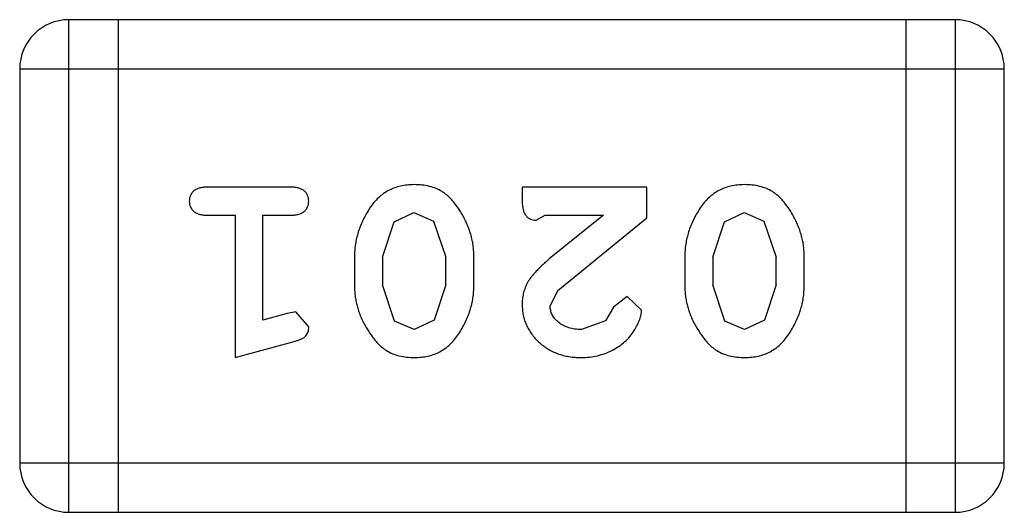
# Model space of a CAD drawing. Header units: inches. Extents: x -13 to 240, y -18 to 126.
# Tile 28 of 112: x 190.172 to 190.781, y 31.714 to 32.019. Entities that reach past the tile are written whole.
import ezdxf

# ---------------------------------------------------------------- set-up
doc = ezdxf.new("R2010")
doc.units = ezdxf.units.IN
doc.header["$LTSCALE"] = 1.21
doc.header["$MEASUREMENT"] = 0
doc.layers.get('0').update_dxf_attribs({"linetype": 'CONTINUOUS'})

msp = doc.modelspace()

# ---------------------------------------------------------------- linework, layer by layer
at = {"color": 7, "linetype": 'Continuous'}
for p, q in [((190.20223, 31.71384), (190.20223, 32.01864)), ((190.75087, 32.01864), (190.20223, 32.01864)), ((190.23271, 32.01864), (190.23271, 31.71384)), ((190.72039, 32.01864), (190.72039, 31.71384)), ((190.75087, 32.01864), (190.75087, 31.71384)), ((190.17175, 31.98816), (190.17175, 31.74432)), ((190.17175, 31.98816), (190.78135, 31.98816)), ((190.78135, 31.74432), (190.78135, 31.98816)), ((190.33968, 31.91501), (190.28777, 31.91501)), ((190.48284, 31.91501), (190.48284, 31.90714)), ((190.55993, 31.91501), (190.48284, 31.91501)), ((190.55993, 31.89613), (190.55993, 31.91501)), ((190.28777, 31.8977), (190.30507, 31.8977)), ((190.30507, 31.8977), (190.30507, 31.8096)), ((190.32238, 31.83274), (190.32238, 31.8977)), ((190.32238, 31.8977), (190.33968, 31.8977)), ((190.40357, 31.89347), (190.41586, 31.89927)), ((190.41586, 31.89927), (190.428, 31.89399)), ((190.49149, 31.89456), (190.497, 31.8977)), ((190.497, 31.8977), (190.53318, 31.8977)), ((190.53318, 31.8977), (190.4996, 31.87066)), ((190.50491, 31.85115), (190.55993, 31.89613)), ((190.60808, 31.89347), (190.62037, 31.89927)), ((190.62037, 31.89927), (190.63251, 31.89399)), ((190.39632, 31.8717), (190.40357, 31.89347)), ((190.428, 31.89399), (190.43565, 31.8717)), ((190.60083, 31.8717), (190.60808, 31.89347)), ((190.63251, 31.89399), (190.64016, 31.8717)), ((190.37901, 31.87197), (190.37901, 31.85422)), ((190.39632, 31.8717), (190.39632, 31.85449)), ((190.43565, 31.85449), (190.43565, 31.8717)), ((190.45295, 31.85422), (190.45295, 31.87197)), ((190.58352, 31.87197), (190.58352, 31.85422)), ((190.60083, 31.8717), (190.60083, 31.85449)), ((190.64016, 31.85449), (190.64016, 31.8717)), ((190.65746, 31.85422), (190.65746, 31.87197)), ((190.40389, 31.83219), (190.39632, 31.85449)), ((190.43565, 31.85449), (190.42839, 31.83271)), ((190.6084, 31.83219), (190.60083, 31.85449)), ((190.64016, 31.85449), (190.63291, 31.83271)), ((190.50015, 31.84144), (190.50491, 31.85115)), ((190.54795, 31.84736), (190.53947, 31.8408)), ((190.55678, 31.83893), (190.54795, 31.84736)), ((190.53947, 31.8408), (190.53451, 31.83229)), ((190.3374, 31.83689), (190.32238, 31.83274)), ((190.3428, 31.83792), (190.3374, 31.83689)), ((190.3507, 31.82865), (190.3428, 31.83792)), ((190.41603, 31.82691), (190.40389, 31.83219)), ((190.42839, 31.83271), (190.41603, 31.82691)), ((190.53451, 31.83229), (190.51964, 31.82691)), ((190.62054, 31.82691), (190.6084, 31.83219)), ((190.63291, 31.83271), (190.62054, 31.82691)), ((190.30507, 31.8096), (190.34165, 31.81949)), ((190.78135, 31.74432), (190.17175, 31.74432)), ((190.20223, 31.71384), (190.75087, 31.71384))]:
    msp.add_line(p, q, dxfattribs=at)
for centre, start, end in [((190.20223, 31.98816), 90, 180), ((190.75087, 31.98816), 0, 90), ((190.20223, 31.74432), 180, 270), ((190.75087, 31.74432), 270, 0)]:
    msp.add_arc(centre, 0.03048, start, end, dxfattribs=at)
for points, knots in [([(190.28777, 31.91501), (190.28687, 31.91499), (190.28519, 31.91495), (190.28287, 31.91447), (190.2809, 31.91376), (190.27936, 31.91267), (190.27819, 31.91135), (190.27736, 31.90983), (190.27685, 31.90815), (190.27679, 31.90696), (190.27676, 31.90635)], [0, 0, 0, 0, 0.169012, 0.317488, 0.445429, 0.560977, 0.67065, 0.776666, 0.88492, 1, 1, 1, 1]), ([(190.3507, 31.90635), (190.35066, 31.90696), (190.3506, 31.90815), (190.35009, 31.90983), (190.34926, 31.91134), (190.34811, 31.91269), (190.34655, 31.91375), (190.34458, 31.91448), (190.34226, 31.91495), (190.34058, 31.91499), (190.33968, 31.91501)], [0, 0, 0, 0, 0.115051, 0.223278, 0.329269, 0.437893, 0.554681, 0.682591, 0.83103, 1, 1, 1, 1]), ([(190.41591, 31.91658), (190.41446, 31.91654), (190.41164, 31.91647), (190.40755, 31.91575), (190.40372, 31.91463), (190.40014, 31.91304), (190.39681, 31.91102), (190.39378, 31.9085), (190.39097, 31.90556), (190.38852, 31.90217), (190.38632, 31.89857), (190.38436, 31.8949), (190.38271, 31.89118), (190.38135, 31.88742), (190.38033, 31.88361), (190.37955, 31.87977), (190.3791, 31.87588), (190.37904, 31.87327), (190.37901, 31.87197)], [0, 0, 0, 0, 0.067217, 0.131051, 0.19272, 0.252824, 0.312745, 0.373449, 0.436041, 0.501494, 0.567761, 0.632087, 0.695096, 0.757109, 0.817993, 0.878657, 0.939311, 1, 1, 1, 1]), ([(190.45295, 31.87197), (190.45293, 31.87304), (190.4529, 31.87517), (190.45258, 31.87834), (190.4521, 31.88147), (190.4514, 31.88457), (190.45054, 31.88761), (190.4494, 31.8906), (190.44814, 31.89357), (190.44666, 31.89645), (190.44509, 31.89918), (190.44347, 31.90173), (190.44182, 31.90403), (190.44018, 31.90615), (190.43848, 31.908), (190.43678, 31.90967), (190.43504, 31.9111), (190.43268, 31.91269), (190.4295, 31.9143), (190.4253, 31.91561), (190.42073, 31.91644), (190.41755, 31.91653), (190.41591, 31.91658)], [0, 0, 0, 0, 0.049886, 0.09882, 0.148132, 0.19689, 0.246038, 0.295176, 0.345305, 0.395692, 0.445312, 0.491875, 0.535813, 0.577009, 0.616081, 0.652689, 0.687585, 0.720206, 0.785062, 0.85223, 0.923759, 1, 1, 1, 1]), ([(190.62042, 31.91658), (190.61897, 31.91654), (190.61616, 31.91647), (190.61206, 31.91575), (190.60823, 31.91463), (190.60465, 31.91304), (190.60132, 31.91102), (190.59829, 31.9085), (190.59548, 31.90556), (190.59303, 31.90217), (190.59083, 31.89857), (190.58887, 31.8949), (190.58722, 31.89118), (190.58586, 31.88742), (190.58484, 31.88361), (190.58406, 31.87977), (190.58361, 31.87588), (190.58355, 31.87327), (190.58352, 31.87197)], [0, 0, 0, 0, 0.067217, 0.131051, 0.19272, 0.252824, 0.312745, 0.373449, 0.436041, 0.501494, 0.567761, 0.632087, 0.695096, 0.757109, 0.817993, 0.878657, 0.939311, 1, 1, 1, 1]), ([(190.65746, 31.87197), (190.65744, 31.87304), (190.65741, 31.87517), (190.6571, 31.87834), (190.65662, 31.88147), (190.65591, 31.88457), (190.65505, 31.88761), (190.65391, 31.8906), (190.65265, 31.89357), (190.65117, 31.89645), (190.6496, 31.89918), (190.64798, 31.90173), (190.64633, 31.90403), (190.64469, 31.90615), (190.64299, 31.908), (190.64129, 31.90967), (190.63955, 31.9111), (190.63719, 31.91269), (190.63401, 31.9143), (190.62981, 31.91561), (190.62524, 31.91644), (190.62206, 31.91653), (190.62042, 31.91658)], [0, 0, 0, 0, 0.049886, 0.09882, 0.148132, 0.19689, 0.246038, 0.295176, 0.345305, 0.395692, 0.445312, 0.491875, 0.535813, 0.577009, 0.616081, 0.652689, 0.687585, 0.720206, 0.785062, 0.85223, 0.923759, 1, 1, 1, 1]), ([(190.48284, 31.90714), (190.48286, 31.90607), (190.4829, 31.9041), (190.48335, 31.90139), (190.48401, 31.89914), (190.48508, 31.8974), (190.48639, 31.89611), (190.48791, 31.89521), (190.48963, 31.89463), (190.49086, 31.89458), (190.49149, 31.89456)], [0, 0, 0, 0, 0.1844, 0.34094, 0.473574, 0.586824, 0.690029, 0.789175, 0.890445, 1, 1, 1, 1]), ([(190.27676, 31.90635), (190.27679, 31.90574), (190.27685, 31.90456), (190.27736, 31.90288), (190.2782, 31.90138), (190.27936, 31.90006), (190.28091, 31.89897), (190.28286, 31.89823), (190.28519, 31.89777), (190.28687, 31.89772), (190.28777, 31.8977)], [0, 0, 0, 0, 0.11517, 0.223509, 0.328254, 0.438012, 0.553651, 0.682263, 0.830856, 1, 1, 1, 1]), ([(190.33968, 31.8977), (190.34058, 31.89772), (190.34226, 31.89777), (190.34459, 31.89822), (190.34654, 31.89898), (190.34811, 31.90005), (190.34925, 31.90139), (190.3501, 31.90288), (190.3506, 31.90456), (190.35066, 31.90574), (190.3507, 31.90635)], [0, 0, 0, 0, 0.169102, 0.317658, 0.446239, 0.563118, 0.671828, 0.776546, 0.884858, 1, 1, 1, 1]), ([(190.4996, 31.87066), (190.49872, 31.86989), (190.49703, 31.8684), (190.49466, 31.86619), (190.49255, 31.86407), (190.49068, 31.86209), (190.48907, 31.86022), (190.48772, 31.85845), (190.48659, 31.85681), (190.48548, 31.85476), (190.4844, 31.8522), (190.48349, 31.84903), (190.48293, 31.84574), (190.48287, 31.8435), (190.48284, 31.84237)], [0, 0, 0, 0, 0.103002, 0.197728, 0.285279, 0.365235, 0.437224, 0.502446, 0.560545, 0.611446, 0.707576, 0.80349, 0.900532, 1, 1, 1, 1]), ([(190.37901, 31.85422), (190.37903, 31.85314), (190.37907, 31.851), (190.37936, 31.84781), (190.3799, 31.84467), (190.38057, 31.84157), (190.38149, 31.83852), (190.3826, 31.83551), (190.3839, 31.83254), (190.3854, 31.82966), (190.387, 31.82694), (190.38862, 31.82437), (190.39029, 31.82206), (190.39195, 31.81995), (190.39367, 31.8181), (190.39537, 31.81645), (190.39711, 31.81502), (190.39947, 31.81346), (190.40265, 31.81186), (190.40681, 31.81055), (190.41136, 31.80975), (190.41452, 31.80965), (190.41615, 31.8096)], [0, 0, 0, 0, 0.049855, 0.099516, 0.148482, 0.19758, 0.246804, 0.296268, 0.346517, 0.397047, 0.446826, 0.49336, 0.537801, 0.579207, 0.617974, 0.654833, 0.689171, 0.722088, 0.786392, 0.853518, 0.924186, 1, 1, 1, 1]), ([(190.41615, 31.8096), (190.41759, 31.80964), (190.4204, 31.80972), (190.42448, 31.81043), (190.42832, 31.81155), (190.4319, 31.81313), (190.43519, 31.8152), (190.43825, 31.81771), (190.44103, 31.82068), (190.44349, 31.82407), (190.44569, 31.82766), (190.44762, 31.83134), (190.44928, 31.83504), (190.45061, 31.83881), (190.45167, 31.8426), (190.45241, 31.84645), (190.45287, 31.85032), (190.45292, 31.85291), (190.45295, 31.85422)], [0, 0, 0, 0, 0.06692, 0.130834, 0.19258, 0.252759, 0.312631, 0.373411, 0.436359, 0.501894, 0.568244, 0.632472, 0.69556, 0.757163, 0.818592, 0.878885, 0.939235, 1, 1, 1, 1]), ([(190.58352, 31.85422), (190.58354, 31.85314), (190.58358, 31.851), (190.58387, 31.84781), (190.58441, 31.84467), (190.58508, 31.84157), (190.586, 31.83852), (190.58711, 31.83551), (190.58841, 31.83254), (190.58991, 31.82966), (190.59151, 31.82694), (190.59313, 31.82437), (190.5948, 31.82206), (190.59646, 31.81995), (190.59818, 31.8181), (190.59988, 31.81645), (190.60162, 31.81502), (190.60398, 31.81346), (190.60716, 31.81186), (190.61133, 31.81055), (190.61587, 31.80975), (190.61903, 31.80965), (190.62066, 31.8096)], [0, 0, 0, 0, 0.049855, 0.099516, 0.148482, 0.19758, 0.246804, 0.296268, 0.346517, 0.397047, 0.446826, 0.49336, 0.537801, 0.579207, 0.617974, 0.654833, 0.689171, 0.722088, 0.786392, 0.853518, 0.924186, 1, 1, 1, 1]), ([(190.62066, 31.8096), (190.6221, 31.80964), (190.62491, 31.80972), (190.62899, 31.81043), (190.63283, 31.81155), (190.63641, 31.81313), (190.6397, 31.8152), (190.64276, 31.81771), (190.64554, 31.82068), (190.64801, 31.82407), (190.65021, 31.82766), (190.65213, 31.83134), (190.65379, 31.83504), (190.65512, 31.83881), (190.65618, 31.8426), (190.65692, 31.84645), (190.65738, 31.85032), (190.65743, 31.85291), (190.65746, 31.85422)], [0, 0, 0, 0, 0.06692, 0.130834, 0.19258, 0.252759, 0.312631, 0.373411, 0.436359, 0.501894, 0.568244, 0.632472, 0.69556, 0.757163, 0.818592, 0.878885, 0.939235, 1, 1, 1, 1]), ([(190.48284, 31.84237), (190.48288, 31.84126), (190.48295, 31.83905), (190.48341, 31.83582), (190.48424, 31.83272), (190.48537, 31.82974), (190.48683, 31.82689), (190.48861, 31.82417), (190.49072, 31.82158), (190.49311, 31.81914), (190.49576, 31.81691), (190.49861, 31.81494), (190.50165, 31.81329), (190.50487, 31.81192), (190.50828, 31.81091), (190.51186, 31.81013), (190.51563, 31.80969), (190.5182, 31.80963), (190.51952, 31.8096)], [0, 0, 0, 0, 0.060981, 0.120256, 0.178148, 0.236115, 0.293993, 0.352864, 0.413358, 0.476056, 0.539296, 0.602396, 0.665116, 0.728325, 0.792919, 0.859317, 0.928302, 1, 1, 1, 1]), ([(190.51964, 31.82691), (190.51823, 31.82695), (190.51554, 31.82704), (190.51173, 31.82789), (190.50834, 31.82926), (190.50546, 31.83119), (190.50314, 31.83345), (190.50139, 31.83593), (190.50036, 31.83863), (190.50022, 31.8405), (190.50015, 31.84144)], [0, 0, 0, 0, 0.156344, 0.299348, 0.4327, 0.561, 0.682299, 0.791883, 0.89611, 1, 1, 1, 1]), ([(190.51952, 31.8096), (190.52121, 31.80966), (190.52457, 31.80978), (190.52951, 31.81064), (190.53425, 31.81207), (190.53874, 31.81405), (190.54289, 31.81648), (190.54654, 31.81936), (190.54969, 31.8226), (190.5522, 31.82618), (190.55417, 31.82974), (190.55563, 31.83306), (190.55656, 31.83609), (190.55671, 31.83803), (190.55678, 31.83893)], [0, 0, 0, 0, 0.098286, 0.193983, 0.289056, 0.384352, 0.477435, 0.566197, 0.652355, 0.737986, 0.818188, 0.887401, 0.94802, 1, 1, 1, 1]), ([(190.34165, 31.81949), (190.3425, 31.81974), (190.34406, 31.82021), (190.34615, 31.82106), (190.34777, 31.82197), (190.34897, 31.823), (190.34977, 31.82418), (190.3503, 31.82551), (190.35066, 31.82702), (190.35068, 31.8281), (190.3507, 31.82865)], [0, 0, 0, 0, 0.187321, 0.344927, 0.475328, 0.579604, 0.674244, 0.773631, 0.882025, 1, 1, 1, 1])]:
    msp.add_open_spline(points, degree=3, knots=knots, dxfattribs=at)

doc.saveas('drawing.dxf')
